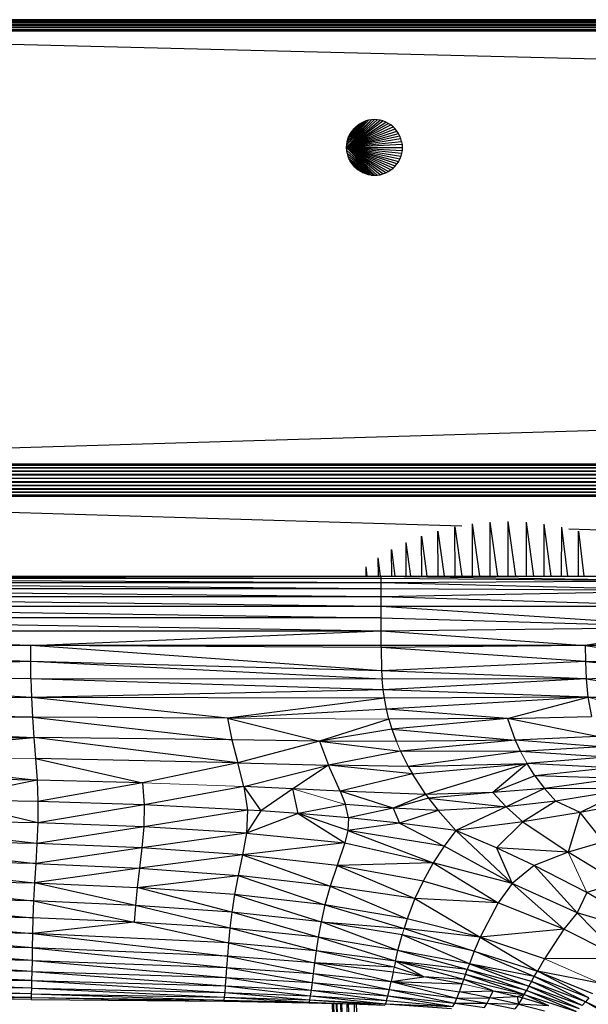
# Paper-space layout '_Back' of a CAD drawing. Header units: millimetres. Extents: x -1300 to 0, y 0 to 650.
# Tile 41 of 94: x -1039 to -988, y 516 to 605. Entities that reach past the tile are written whole.
import ezdxf

# ---------------------------------------------------------------- set-up
doc = ezdxf.new("R2010")
doc.units = ezdxf.units.MM

psp = doc.layouts.new('_Back')

# ---------------------------------------------------------------- linework, layer by layer
at = {"color": 7, "linetype": 'Continuous', "lineweight": 25}
for p, q in [((-212.213, 604.577), (-1087.213, 604.577)), ((-1087.213, 604.577), (-212.213, 604.572)), ((-1087.213, 604.572), (-212.213, 604.572)), ((-1087.213, 604.541), (-212.213, 604.572)), ((-1087.213, 604.541), (-212.213, 604.541)), ((-1087.213, 604.481), (-212.213, 604.541)), ((-1087.213, 604.481), (-212.213, 604.481)), ((-1087.213, 604.395), (-212.213, 604.481)), ((-1087.213, 604.284), (-212.213, 604.395)), ((-212.213, 604.395), (-1087.213, 604.395)), ((-1087.213, 604.152), (-212.213, 604.284)), ((-212.213, 604.284), (-1087.213, 604.284)), ((-1087.213, 604.152), (-212.213, 604.152)), ((-212.213, 604.152), (-1087.213, 604.002)), ((-212.213, 604.002), (-1087.213, 604.002)), ((-212.213, 604.002), (-1087.213, 603.84)), ((-212.213, 603.84), (-1087.213, 603.671)), ((-212.213, 603.84), (-1087.213, 603.84)), ((-1087.213, 603.671), (-212.213, 603.577)), ((-1087.213, 603.671), (-212.213, 603.671)), ((-1087.213, 603.577), (-212.213, 603.577)), ((-1087.213, 603.577), (-740.825, 594.85)), ((-1009.456, 593.098), (-1006.956, 595.598)), ((-1009.456, 593.098), (-1006.695, 595.584)), ((-1009.456, 593.098), (-1007.218, 595.584)), ((-1009.456, 593.098), (-1006.436, 595.544)), ((-1009.456, 593.098), (-1006.184, 595.476)), ((-1009.456, 593.098), (-1005.939, 595.382)), ((-1007.218, 595.584), (-1009.443, 593.359)), ((-1007.476, 595.544), (-1009.443, 593.359)), ((-1007.729, 595.476), (-1009.443, 593.359)), ((-1007.729, 595.476), (-1009.402, 593.618)), ((-1007.729, 595.476), (-1009.334, 593.871)), ((-1007.973, 595.382), (-1009.334, 593.871)), ((-1007.973, 595.382), (-1008.206, 595.263)), ((-1007.729, 595.476), (-1007.973, 595.382)), ((-1007.476, 595.544), (-1007.729, 595.476)), ((-1007.218, 595.584), (-1007.476, 595.544)), ((-1006.956, 595.598), (-1007.218, 595.584)), ((-1006.695, 595.584), (-1006.956, 595.598)), ((-1006.436, 595.544), (-1006.695, 595.584)), ((-1006.184, 595.476), (-1006.436, 595.544)), ((-1005.939, 595.382), (-1006.184, 595.476)), ((-1005.706, 595.263), (-1005.939, 595.382)), ((-1009.456, 593.098), (-1005.706, 595.263)), ((-1009.456, 593.098), (-1005.487, 595.121)), ((-1009.456, 593.098), (-1005.283, 594.956)), ((-1009.456, 593.098), (-1005.098, 594.771)), ((-1009.456, 593.098), (-1004.934, 594.568)), ((-1008.206, 595.263), (-1009.334, 593.871)), ((-1008.426, 595.121), (-1009.334, 593.871)), ((-1008.629, 594.956), (-1009.334, 593.871)), ((-1009.334, 593.871), (-1008.814, 594.771)), ((-1009.334, 593.871), (-1008.979, 594.568)), ((-1008.979, 594.568), (-1009.24, 594.115)), ((-1008.979, 594.568), (-1009.121, 594.348)), ((-1008.814, 594.771), (-1008.979, 594.568)), ((-1008.629, 594.956), (-1008.814, 594.771)), ((-1008.206, 595.263), (-1008.426, 595.121)), ((-1005.487, 595.121), (-1005.706, 595.263)), ((-1005.283, 594.956), (-1005.487, 595.121)), ((-1005.098, 594.771), (-1005.283, 594.956)), ((-1004.934, 594.568), (-1005.098, 594.771)), ((-1004.791, 594.348), (-1004.934, 594.568)), ((-1009.456, 593.098), (-1004.791, 594.348)), ((-1004.672, 594.115), (-1009.456, 593.098)), ((-1004.579, 593.871), (-1009.456, 593.098)), ((-1004.511, 593.618), (-1009.456, 593.098)), ((-1009.443, 593.359), (-1009.402, 593.618)), ((-1009.402, 593.618), (-1009.334, 593.871)), ((-1009.334, 593.871), (-1009.24, 594.115)), ((-1009.24, 594.115), (-1009.121, 594.348)), ((-1004.672, 594.115), (-1004.791, 594.348)), ((-1004.579, 593.871), (-1004.672, 594.115)), ((-1004.511, 593.618), (-1004.579, 593.871)), ((-1004.511, 593.618), (-1004.47, 593.359)), ((-1004.47, 593.359), (-1009.456, 593.098)), ((-1009.456, 593.098), (-1009.443, 593.359)), ((-1009.456, 593.098), (-1004.47, 592.837)), ((-1009.456, 593.098), (-1004.456, 593.098)), ((-1009.456, 593.098), (-1004.672, 592.081)), ((-1009.456, 593.098), (-1004.579, 592.326)), ((-1006.695, 590.612), (-1009.456, 593.098)), ((-1006.436, 590.653), (-1009.456, 593.098)), ((-1005.706, 590.933), (-1009.456, 593.098)), ((-1005.939, 590.814), (-1009.456, 593.098)), ((-1009.456, 593.098), (-1004.511, 592.578)), ((-1005.487, 591.076), (-1009.456, 593.098)), ((-1006.956, 590.598), (-1009.456, 593.098)), ((-1009.443, 592.837), (-1009.456, 593.098)), ((-1004.934, 591.629), (-1009.456, 593.098)), ((-1009.456, 593.098), (-1004.791, 591.848)), ((-1005.283, 591.24), (-1009.456, 593.098)), ((-1006.184, 590.721), (-1009.456, 593.098)), ((-1005.098, 591.425), (-1009.456, 593.098)), ((-1009.402, 592.578), (-1009.443, 592.837)), ((-1009.443, 592.837), (-1006.956, 590.598)), ((-1004.47, 592.837), (-1004.511, 592.578)), ((-1004.47, 593.359), (-1004.456, 593.098)), ((-1004.456, 593.098), (-1004.47, 592.837)), ((-1009.402, 592.578), (-1009.334, 592.326)), ((-1009.402, 592.578), (-1006.956, 590.598)), ((-1009.334, 592.326), (-1009.24, 592.081)), ((-1009.24, 592.081), (-1009.121, 591.848)), ((-1009.24, 592.081), (-1007.218, 590.612)), ((-1009.24, 592.081), (-1006.956, 590.598)), ((-1009.24, 592.081), (-1007.973, 590.814)), ((-1007.476, 590.653), (-1009.24, 592.081)), ((-1007.729, 590.721), (-1009.24, 592.081)), ((-1009.121, 591.848), (-1007.973, 590.814)), ((-1009.121, 591.848), (-1008.979, 591.629)), ((-1004.791, 591.848), (-1004.934, 591.629)), ((-1004.672, 592.081), (-1004.791, 591.848)), ((-1004.579, 592.326), (-1004.672, 592.081)), ((-1004.511, 592.578), (-1004.579, 592.326)), ((-1008.979, 591.629), (-1008.206, 590.933)), ((-1007.973, 590.814), (-1008.979, 591.629)), ((-1008.979, 591.629), (-1008.814, 591.425)), ((-1008.979, 591.629), (-1008.426, 591.076)), ((-1008.814, 591.425), (-1008.426, 591.076)), ((-1008.814, 591.425), (-1008.629, 591.24)), ((-1008.426, 591.076), (-1008.629, 591.24)), ((-1008.206, 590.933), (-1008.426, 591.076)), ((-1007.973, 590.814), (-1008.206, 590.933)), ((-1005.939, 590.814), (-1005.706, 590.933)), ((-1005.706, 590.933), (-1005.487, 591.076)), ((-1005.487, 591.076), (-1005.283, 591.24)), ((-1005.283, 591.24), (-1005.098, 591.425)), ((-1005.098, 591.425), (-1004.934, 591.629)), ((-1007.729, 590.721), (-1007.973, 590.814)), ((-1007.476, 590.653), (-1007.729, 590.721)), ((-1007.218, 590.612), (-1007.476, 590.653)), ((-1007.218, 590.612), (-1006.956, 590.598)), ((-1006.956, 590.598), (-1006.695, 590.612)), ((-1006.695, 590.612), (-1006.436, 590.653)), ((-1006.436, 590.653), (-1006.184, 590.721)), ((-1006.184, 590.721), (-1005.939, 590.814)), ((-520.673, 581.533), (-1087.216, 564.682)), ((-1087.216, 564.682), (-212.216, 564.682)), ((-1087.216, 564.682), (-212.216, 564.565)), ((-1087.216, 564.565), (-212.216, 564.565)), ((-212.216, 564.565), (-1087.216, 564.304)), ((-1087.216, 564.304), (-212.216, 564.304)), ((-212.216, 564.304), (-1087.216, 564.013)), ((-1087.216, 564.013), (-212.216, 564.013)), ((-212.216, 564.013), (-1087.216, 563.7)), ((-1087.216, 563.7), (-212.216, 563.7)), ((-1087.216, 563.373), (-212.216, 563.7)), ((-1087.216, 563.373), (-212.216, 563.373)), ((-212.216, 563.373), (-1087.216, 563.042)), ((-212.216, 563.042), (-1087.216, 562.715)), ((-1087.216, 563.042), (-212.216, 563.042)), ((-1087.216, 562.715), (-212.216, 562.715)), ((-212.216, 562.715), (-1087.216, 562.402)), ((-1087.216, 562.402), (-212.216, 562.402)), ((-212.216, 562.402), (-1087.216, 562.111)), ((-212.216, 562.111), (-1087.216, 562.111)), ((-212.216, 562.111), (-1087.216, 561.85)), ((-212.216, 561.85), (-1087.216, 561.85)), ((-212.216, 561.733), (-1087.216, 561.85)), ((-212.216, 561.733), (-1087.216, 561.733)), ((-1087.216, 561.733), (-999.085, 559.112)), ((-998.141, 554.576), (-998.148, 559.272)), ((-997.47, 554.576), (-998.139, 559.273)), ((-996.547, 554.576), (-996.549, 559.434)), ((-995.854, 554.576), (-996.54, 559.435)), ((-994.939, 554.576), (-994.935, 559.488)), ((-994.245, 554.576), (-994.926, 559.488)), ((-993.322, 559.43), (-993.331, 554.576)), ((-993.313, 559.429), (-992.658, 554.576)), ((-991.723, 559.264), (-991.737, 554.576)), ((-991.715, 559.262), (-991.105, 554.576)), ((-1001.229, 554.576), (-1001.244, 558.636)), ((-1000.664, 554.576), (-1001.236, 558.638)), ((-999.707, 554.576), (-999.718, 559.004)), ((-999.079, 554.576), (-999.71, 559.006)), ((-990.155, 558.992), (-990.173, 554.576)), ((-990.147, 558.99), (-989.598, 554.576)), ((-989.476, 558.826), (-845.446, 554.542)), ((-988.631, 558.62), (-988.652, 554.576)), ((-988.623, 558.617), (-988.149, 554.576)), ((-1004.087, 554.576), (-1004.105, 557.613)), ((-1003.692, 554.576), (-1004.098, 557.616)), ((-1002.694, 554.576), (-1002.711, 558.171)), ((-1002.208, 554.576), (-1002.704, 558.173)), ((-1005.393, 554.576), (-1005.41, 556.968)), ((-1005.099, 554.576), (-1005.404, 556.97)), ((-1006.598, 554.576), (-1006.611, 556.238)), ((-1006.407, 554.576), (-1006.606, 556.241)), ((-1007.689, 554.576), (-1007.696, 555.429)), ((-1007.597, 554.576), (-1007.692, 555.431)), ((-1077.216, 554.576), (-924.093, 554.576)), ((-1077.216, 554.576), (-1006.352, 554.388)), ((-1077.216, 554.388), (-1006.352, 554.017)), ((-1077.216, 554.388), (-1006.352, 554.388)), ((-1077.216, 554.017), (-1006.352, 553.468)), ((-1077.216, 554.017), (-1006.352, 554.017)), ((-1006.352, 548.167), (-1006.352, 554.576)), ((-1006.352, 554.576), (-977.544, 554.177)), ((-1006.352, 554.388), (-977.544, 554.177)), ((-1006.352, 554.017), (-977.544, 554.177)), ((-1006.352, 554.017), (-977.544, 553.292)), ((-1077.216, 553.468), (-1006.352, 552.751)), ((-1077.216, 553.468), (-1006.352, 553.468)), ((-1006.352, 553.468), (-977.544, 553.292)), ((-1006.352, 552.751), (-977.544, 553.292)), ((-1077.216, 552.751), (-1006.352, 551.873)), ((-1077.216, 552.751), (-1006.352, 552.751)), ((-1006.352, 552.751), (-977.544, 551.892)), ((-1077.216, 551.873), (-1006.352, 550.842)), ((-1077.216, 551.873), (-1006.352, 551.873)), ((-1006.352, 551.873), (-977.544, 551.892)), ((-1006.352, 551.873), (-977.544, 550.015)), ((-1077.216, 550.842), (-1006.352, 549.666)), ((-1006.352, 550.842), (-1077.216, 550.842)), ((-1006.352, 550.842), (-977.544, 550.015)), ((-1037.841, 548.352), (-1077.216, 549.666)), ((-1077.216, 549.666), (-1006.352, 549.666)), ((-1037.841, 548.352), (-1006.352, 549.666)), ((-1006.352, 549.666), (-977.544, 550.015)), ((-1006.352, 549.666), (-988.006, 548.352)), ((-977.544, 550.015), (-988.006, 548.352)), ((-1037.839, 546.91), (-1077.216, 548.352)), ((-917.989, 548.352), (-1077.216, 548.352)), ((-1006.313, 546.081), (-1037.841, 548.352)), ((-1037.839, 546.91), (-1037.841, 548.352)), ((-1006.352, 548.167), (-1037.841, 548.352)), ((-988.006, 548.352), (-1006.352, 548.167)), ((-1006.352, 548.167), (-1006.313, 546.081)), ((-987.997, 546.911), (-1006.352, 548.167)), ((-988.006, 548.352), (-977.542, 546.915)), ((-988.006, 548.352), (-987.997, 546.911)), ((-1037.839, 546.91), (-1077.216, 545.952)), ((-1037.823, 545.35), (-1037.839, 546.91)), ((-1006.265, 545.327), (-1037.839, 546.91)), ((-1006.313, 546.081), (-1037.839, 546.91)), ((-987.997, 546.911), (-1006.313, 546.081)), ((-987.997, 546.911), (-977.542, 546.915)), ((-987.997, 546.911), (-987.937, 545.355)), ((-987.997, 546.911), (-977.536, 545.923)), ((-1037.778, 543.685), (-1077.216, 545.952)), ((-1037.823, 545.35), (-1077.216, 545.952)), ((-987.937, 545.355), (-1006.313, 546.081)), ((-1006.313, 546.081), (-1006.265, 545.327)), ((-987.937, 545.355), (-977.536, 545.923)), ((-1037.823, 545.35), (-1037.778, 543.685)), ((-1006.166, 544.359), (-1037.823, 545.35)), ((-1006.265, 545.327), (-1037.823, 545.35)), ((-987.937, 545.355), (-1006.265, 545.327)), ((-1006.166, 544.359), (-1006.265, 545.327)), ((-987.937, 545.355), (-1006.166, 544.359)), ((-987.937, 545.355), (-977.494, 543.816)), ((-987.937, 545.355), (-987.775, 543.702)), ((-1006.166, 544.359), (-1037.778, 543.685)), ((-1006.057, 543.607), (-1006.166, 544.359)), ((-987.775, 543.702), (-1006.166, 544.359)), ((-1037.778, 543.685), (-1077.216, 543.253)), ((-1077.216, 543.253), (-1037.69, 541.925)), ((-1037.778, 543.685), (-1037.69, 541.925)), ((-1020.171, 541.814), (-1037.778, 543.685)), ((-1006.057, 543.607), (-1037.778, 543.685)), ((-1006.057, 543.607), (-1020.171, 541.814)), ((-987.775, 543.702), (-1006.057, 543.607)), ((-1005.867, 542.62), (-1006.057, 543.607)), ((-987.775, 543.702), (-1005.867, 542.62)), ((-994.99, 541.805), (-987.775, 543.702)), ((-987.775, 543.702), (-977.494, 543.816)), ((-987.775, 543.702), (-977.475, 543.281)), ((-987.775, 543.702), (-987.46, 541.967)), ((-1005.867, 542.62), (-1020.171, 541.814)), ((-1005.652, 541.742), (-1005.867, 542.62)), ((-994.99, 541.805), (-1005.867, 542.62)), ((-1077.216, 541.984), (-1037.555, 540.086)), ((-1037.69, 541.925), (-1077.216, 541.984)), ((-1037.69, 541.925), (-1037.555, 540.086)), ((-1037.69, 541.925), (-1019.761, 539.869)), ((-1020.171, 541.814), (-1037.69, 541.925)), ((-1020.171, 541.814), (-1019.761, 539.869)), ((-1020.171, 541.814), (-1011.895, 539.767)), ((-1005.652, 541.742), (-1011.895, 539.767)), ((-994.99, 541.805), (-1005.652, 541.742)), ((-1005.652, 541.742), (-1005.38, 540.83)), ((-994.99, 541.805), (-1005.38, 540.83)), ((-994.99, 541.805), (-987.46, 541.967)), ((-994.99, 541.805), (-994.305, 539.848)), ((-986.935, 540.166), (-994.99, 541.805)), ((-1005.38, 540.83), (-1011.895, 539.767)), ((-1005.38, 540.83), (-1004.976, 539.718)), ((-1005.38, 540.83), (-994.305, 539.848)), ((-1077.216, 540.235), (-1037.555, 540.086)), ((-1056.981, 538.349), (-1037.555, 540.086)), ((-1037.555, 540.086), (-1037.401, 538.191)), ((-1019.236, 537.818), (-1037.555, 540.086)), ((-1019.761, 539.869), (-1037.555, 540.086)), ((-1019.761, 539.869), (-1019.236, 537.818)), ((-1011.895, 539.767), (-1019.761, 539.869)), ((-1011.895, 539.767), (-1019.236, 537.818)), ((-1011.895, 539.767), (-1011.076, 537.607)), ((-1011.895, 539.767), (-1004.611, 538.865)), ((-1004.976, 539.718), (-1011.895, 539.767)), ((-994.305, 539.848), (-1004.976, 539.718)), ((-994.305, 539.848), (-1004.611, 538.865)), ((-986.935, 540.166), (-994.305, 539.848)), ((-994.305, 539.848), (-993.828, 538.819)), ((-986.571, 539.243), (-994.305, 539.848)), ((-1004.611, 538.865), (-1011.076, 537.607)), ((-1004.611, 538.865), (-1003.92, 537.492)), ((-993.828, 538.819), (-1004.611, 538.865)), ((-993.828, 538.819), (-1003.92, 537.492)), ((-986.571, 539.243), (-993.828, 538.819)), ((-986.126, 538.309), (-993.828, 538.819)), ((-1056.981, 538.349), (-1037.269, 536.267)), ((-1037.401, 538.191), (-1037.269, 536.267)), ((-1037.401, 538.191), (-1027.803, 536.03)), ((-1019.236, 537.818), (-1037.401, 538.191)), ((-986.126, 538.309), (-993.242, 537.754)), ((-1019.236, 537.818), (-1027.803, 536.03)), ((-1018.687, 535.692), (-1019.236, 537.818)), ((-1019.236, 537.818), (-1011.076, 537.607)), ((-1018.687, 535.692), (-1011.076, 537.607)), ((-1011.076, 537.607), (-1014.289, 535.487)), ((-1010.044, 535.273), (-1011.076, 537.607)), ((-1003.92, 537.492), (-1011.076, 537.607)), ((-1003.545, 536.832), (-1011.076, 537.607)), ((-1003.92, 537.492), (-993.242, 537.754)), ((-1003.92, 537.492), (-1003.545, 536.832)), ((-1003.545, 536.832), (-993.242, 537.754)), ((-993.242, 537.754), (-1002.335, 534.98)), ((-993.242, 537.754), (-996.314, 535.144)), ((-985.591, 537.364), (-993.242, 537.754)), ((-992.531, 536.654), (-993.242, 537.754)), ((-985.591, 537.364), (-992.531, 536.654)), ((-1037.269, 536.267), (-1056.964, 536.487)), ((-1037.269, 536.267), (-1045.958, 534.509)), ((-1037.269, 536.267), (-1037.195, 534.34)), ((-1027.803, 536.03), (-1037.269, 536.267)), ((-1003.545, 536.832), (-1010.044, 535.273)), ((-1002.335, 534.98), (-1003.545, 536.832)), ((-992.531, 536.654), (-996.314, 535.144)), ((-984.955, 536.41), (-992.531, 536.654)), ((-992.531, 536.654), (-991.674, 535.521)), ((-984.955, 536.41), (-991.674, 535.521)), ((-1027.803, 536.03), (-1037.195, 534.34)), ((-1027.803, 536.03), (-1027.65, 534.034)), ((-1018.687, 535.692), (-1027.65, 534.034)), ((-1018.687, 535.692), (-1018.362, 533.562)), ((-1018.687, 535.692), (-1017.178, 533.487)), ((-1014.289, 535.487), (-1018.687, 535.692)), ((-1014.289, 535.487), (-1017.178, 533.487)), ((-1010.044, 535.273), (-1014.289, 535.487)), ((-1013.81, 533.248), (-1014.289, 535.487)), ((-1010.044, 535.273), (-1009.564, 534.061)), ((-1002.335, 534.98), (-1010.044, 535.273)), ((-1005.257, 533.747), (-1010.044, 535.273)), ((-991.674, 535.521), (-996.314, 535.144)), ((-991.674, 535.521), (-995.127, 533.85)), ((-984.208, 535.448), (-991.674, 535.521)), ((-991.674, 535.521), (-990.645, 534.357)), ((-984.208, 535.448), (-990.645, 534.357)), ((-984.208, 535.448), (-988.464, 533.336)), ((-1037.208, 532.435), (-1045.958, 534.509)), ((-1037.195, 534.34), (-1045.958, 534.509)), ((-1037.195, 534.34), (-1037.208, 532.435)), ((-1027.65, 534.034), (-1037.195, 534.34)), ((-1002.335, 534.98), (-1005.257, 533.747)), ((-1002.08, 534.629), (-1005.257, 533.747)), ((-996.314, 535.144), (-1002.335, 534.98)), ((-1002.335, 534.98), (-1002.08, 534.629)), ((-996.314, 535.144), (-1002.08, 534.629)), ((-1002.08, 534.629), (-995.127, 533.85)), ((-1002.08, 534.629), (-1001.22, 533.523)), ((-996.314, 535.144), (-995.127, 533.85)), ((-990.645, 534.357), (-995.127, 533.85)), ((-990.645, 534.357), (-993.607, 532.513)), ((-988.464, 533.336), (-990.645, 534.357)), ((-1027.65, 534.034), (-1037.208, 532.435)), ((-1027.65, 534.034), (-1027.682, 532.074)), ((-1018.362, 533.562), (-1027.682, 532.074)), ((-1018.362, 533.562), (-1027.65, 534.034)), ((-1018.362, 533.562), (-1018.455, 531.501)), ((-1017.178, 533.487), (-1018.455, 531.501)), ((-1017.178, 533.487), (-1018.362, 533.562)), ((-1013.81, 533.248), (-1017.178, 533.487)), ((-1009.564, 534.061), (-1013.81, 533.248)), ((-1005.257, 533.747), (-1009.564, 534.061)), ((-1009.289, 532.867), (-1009.564, 534.061)), ((-1005.257, 533.747), (-1009.289, 532.867)), ((-1001.22, 533.523), (-1005.257, 533.747)), ((-1005.257, 533.747), (-1004.696, 532.388)), ((-1001.22, 533.523), (-1004.696, 532.388)), ((-995.127, 533.85), (-1001.22, 533.523)), ((-999.651, 531.732), (-1001.22, 533.523)), ((-995.127, 533.85), (-999.651, 531.732)), ((-995.127, 533.85), (-993.607, 532.513)), ((-986.072, 533.812), (-988.464, 533.336)), ((-1037.208, 532.435), (-1056.957, 532.76)), ((-1037.287, 530.571), (-1056.957, 532.76)), ((-1013.81, 533.248), (-1018.455, 531.501)), ((-1013.81, 533.248), (-1009.606, 530.622)), ((-1009.289, 532.867), (-1013.81, 533.248)), ((-1009.338, 531.72), (-1013.81, 533.248)), ((-1009.289, 532.867), (-1009.338, 531.72)), ((-1004.696, 532.388), (-1009.289, 532.867)), ((-988.464, 533.336), (-993.607, 532.513)), ((-988.464, 533.336), (-989.546, 529.779)), ((-986.376, 530.717), (-988.464, 533.336)), ((-1037.208, 532.435), (-1037.287, 530.571)), ((-1027.682, 532.074), (-1037.287, 530.571)), ((-1027.682, 532.074), (-1037.208, 532.435)), ((-1027.682, 532.074), (-1027.845, 530.172)), ((-1018.455, 531.501), (-1027.682, 532.074)), ((-1009.338, 531.72), (-1009.606, 530.622)), ((-1004.696, 532.388), (-1009.338, 531.72)), ((-1009.338, 531.72), (-1001.67, 528.833)), ((-1000.696, 530.338), (-1009.338, 531.72)), ((-999.651, 531.732), (-1004.696, 532.388)), ((-1004.696, 532.388), (-1000.696, 530.338)), ((-999.651, 531.732), (-1000.696, 530.338)), ((-993.607, 532.513), (-999.651, 531.732)), ((-995.983, 530.177), (-999.651, 531.732)), ((-999.651, 531.732), (-994.564, 526.96)), ((-993.607, 532.513), (-995.983, 530.177)), ((-993.607, 532.513), (-989.546, 529.779)), ((-1037.287, 530.571), (-1056.967, 530.93)), ((-1056.967, 530.93), (-1037.397, 528.766)), ((-1018.455, 531.501), (-1027.845, 530.172)), ((-1018.455, 531.501), (-1018.804, 529.54)), ((-1018.455, 531.501), (-1009.606, 530.622)), ((-1037.287, 530.571), (-1037.397, 528.766)), ((-1027.845, 530.172), (-1037.397, 528.766)), ((-1027.845, 530.172), (-1037.287, 530.571)), ((-1027.845, 530.172), (-1028.062, 528.348)), ((-1018.804, 529.54), (-1027.845, 530.172)), ((-1009.606, 530.622), (-1018.804, 529.54)), ((-1009.606, 530.622), (-1010.303, 528.584)), ((-1009.606, 530.622), (-1001.67, 528.833)), ((-1000.696, 530.338), (-1001.67, 528.833)), ((-994.564, 526.96), (-1000.696, 530.338)), ((-989.546, 529.779), (-995.983, 530.177)), ((-995.983, 530.177), (-994.564, 526.96)), ((-992.588, 528.6), (-995.983, 530.177)), ((-986.376, 530.717), (-989.546, 529.779)), ((-1037.397, 528.766), (-1056.98, 529.145)), ((-1056.98, 529.145), (-1037.506, 527.039)), ((-1018.804, 529.54), (-1028.062, 528.348)), ((-1018.804, 529.54), (-1019.19, 527.696)), ((-1018.804, 529.54), (-1010.919, 526.736)), ((-1010.303, 528.584), (-1018.804, 529.54)), ((-989.546, 529.779), (-992.588, 528.6)), ((-985.06, 527.037), (-989.546, 529.779)), ((-1037.397, 528.766), (-1037.506, 527.039)), ((-1028.062, 528.348), (-1037.506, 527.039)), ((-1037.397, 528.766), (-1028.062, 528.348)), ((-1028.062, 528.348), (-1028.271, 526.62)), ((-1028.062, 528.348), (-1019.19, 527.696)), ((-1010.303, 528.584), (-1010.919, 526.736)), ((-1001.67, 528.833), (-1010.303, 528.584)), ((-1010.303, 528.584), (-1003.308, 525.614)), ((-1002.582, 527.174), (-1010.303, 528.584)), ((-1001.67, 528.833), (-1002.582, 527.174)), ((-994.564, 526.96), (-1001.67, 528.833)), ((-1001.67, 528.833), (-995.829, 525.222)), ((-992.588, 528.6), (-994.564, 526.96)), ((-987.874, 526.166), (-992.588, 528.6)), ((-992.588, 528.6), (-988.725, 524.325)), ((-1056.994, 527.422), (-1037.506, 527.039)), ((-1056.994, 527.422), (-1037.587, 525.408)), ((-1028.271, 526.62), (-1019.19, 527.696)), ((-1019.19, 527.696), (-1019.528, 525.978)), ((-1010.919, 526.736), (-1019.19, 527.696)), ((-1019.19, 527.696), (-1011.399, 525.056)), ((-1037.506, 527.039), (-1037.587, 525.408)), ((-1037.506, 527.039), (-1028.271, 526.62)), ((-1028.427, 525.003), (-1037.506, 527.039)), ((-1028.271, 526.62), (-1028.427, 525.003)), ((-1019.528, 525.978), (-1028.271, 526.62)), ((-1019.778, 524.394), (-1028.271, 526.62)), ((-1010.919, 526.736), (-1011.399, 525.056)), ((-1003.308, 525.614), (-1010.919, 526.736)), ((-1010.919, 526.736), (-1004.008, 523.797)), ((-1002.582, 527.174), (-1003.308, 525.614)), ((-995.829, 525.222), (-1002.582, 527.174)), ((-994.564, 526.96), (-995.829, 525.222)), ((-988.725, 524.325), (-994.564, 526.96)), ((-994.564, 526.96), (-989.94, 522.856)), ((-985.06, 527.037), (-987.874, 526.166)), ((-1037.587, 525.408), (-1057.004, 525.778)), ((-1057.004, 525.778), (-1037.642, 523.883)), ((-1019.528, 525.978), (-1019.778, 524.394)), ((-1011.399, 525.056), (-1019.528, 525.978)), ((-1019.528, 525.978), (-1011.752, 523.532)), ((-1003.308, 525.614), (-1004.008, 523.797)), ((-995.829, 525.222), (-1003.308, 525.614)), ((-1003.308, 525.614), (-997.446, 522.163)), ((-987.874, 526.166), (-988.725, 524.325)), ((-980.58, 521.905), (-987.874, 526.166)), ((-1037.587, 525.408), (-1037.642, 523.883)), ((-1028.427, 525.003), (-1037.587, 525.408)), ((-1037.587, 525.408), (-1028.534, 523.507)), ((-1028.427, 525.003), (-1028.534, 523.507)), ((-1019.778, 524.394), (-1028.427, 525.003)), ((-1019.952, 522.944), (-1028.427, 525.003)), ((-1011.399, 525.056), (-1011.752, 523.532)), ((-1004.008, 523.797), (-1011.399, 525.056)), ((-1011.399, 525.056), (-1004.295, 522.924)), ((-995.829, 525.222), (-997.446, 522.163)), ((-989.94, 522.856), (-995.829, 525.222)), ((-1037.642, 523.883), (-1057.011, 524.228)), ((-1057.011, 524.228), (-1037.679, 522.477)), ((-1037.642, 523.883), (-1037.679, 522.477)), ((-1028.534, 523.507), (-1037.642, 523.883)), ((-1019.778, 524.394), (-1019.952, 522.944)), ((-1011.752, 523.532), (-1019.778, 524.394)), ((-1012.005, 522.156), (-1019.778, 524.394)), ((-1004.008, 523.797), (-1004.295, 522.924)), ((-997.446, 522.163), (-1004.008, 523.797)), ((-988.725, 524.325), (-989.94, 522.856)), ((-980.58, 521.905), (-988.725, 524.325)), ((-988.725, 524.325), (-984.74, 520.243)), ((-1028.534, 523.507), (-1037.679, 522.477)), ((-1019.952, 522.944), (-1028.534, 523.507)), ((-1028.534, 523.507), (-1020.071, 521.631)), ((-1019.952, 522.944), (-1020.071, 521.631)), ((-1012.005, 522.156), (-1019.952, 522.944)), ((-1012.186, 520.924), (-1019.952, 522.944)), ((-1011.752, 523.532), (-1012.005, 522.156)), ((-1011.752, 523.532), (-1004.295, 522.924)), ((-1004.836, 520.96), (-1011.752, 523.532)), ((-1004.462, 522.371), (-1011.752, 523.532)), ((-997.446, 522.163), (-1004.295, 522.924)), ((-1004.295, 522.924), (-997.992, 520.881)), ((-989.94, 522.856), (-997.446, 522.163)), ((-989.94, 522.856), (-991.672, 520.206)), ((-984.74, 520.243), (-989.94, 522.856)), ((-1037.679, 522.477), (-1057.016, 522.788)), ((-1037.706, 521.201), (-1057.016, 522.788)), ((-1037.679, 522.477), (-1037.706, 521.201)), ((-1020.071, 521.631), (-1037.679, 522.477)), ((-1037.679, 522.477), (-1020.16, 520.455)), ((-1012.005, 522.156), (-1012.186, 520.924)), ((-1004.836, 520.96), (-1012.005, 522.156)), ((-1005.059, 519.982), (-1012.005, 522.156)), ((-1004.836, 520.96), (-1004.462, 522.371)), ((-997.992, 520.881), (-1004.462, 522.371)), ((-998.424, 519.758), (-1004.462, 522.371)), ((-997.446, 522.163), (-997.992, 520.881)), ((-997.446, 522.163), (-992.31, 519.104)), ((-991.672, 520.206), (-997.446, 522.163)), ((-1037.706, 521.201), (-1057.019, 521.476)), ((-1037.728, 520.066), (-1057.019, 521.476)), ((-1037.706, 521.201), (-1037.728, 520.066)), ((-1020.16, 520.455), (-1037.706, 521.201)), ((-1037.706, 521.201), (-1020.236, 519.419)), ((-1020.071, 521.631), (-1020.16, 520.455)), ((-1012.186, 520.924), (-1020.071, 521.631)), ((-1020.071, 521.631), (-1012.326, 519.832)), ((-1037.728, 520.066), (-1057.022, 520.304)), ((-1037.748, 519.078), (-1057.022, 520.304)), ((-1020.16, 520.455), (-1020.236, 519.419)), ((-1012.326, 519.832), (-1020.16, 520.455)), ((-1020.16, 520.455), (-1012.447, 518.878)), ((-1012.186, 520.924), (-1012.326, 519.832)), ((-1005.059, 519.982), (-1012.186, 520.924)), ((-1005.171, 519.453), (-1012.186, 520.924)), ((-1005.059, 519.982), (-1004.836, 520.96)), ((-998.424, 519.758), (-1004.836, 520.96)), ((-998.606, 519.253), (-1004.836, 520.96)), ((-997.992, 520.881), (-998.424, 519.758)), ((-997.992, 520.881), (-992.31, 519.104)), ((-992.587, 518.612), (-997.992, 520.881)), ((-991.672, 520.206), (-992.31, 519.104)), ((-984.74, 520.243), (-991.672, 520.206)), ((-1037.748, 519.078), (-1057.024, 519.282)), ((-1037.766, 518.243), (-1057.024, 519.282)), ((-1037.728, 520.066), (-1037.748, 519.078)), ((-1037.728, 520.066), (-1020.236, 519.419)), ((-1037.728, 520.066), (-1020.304, 518.526)), ((-1020.236, 519.419), (-1020.304, 518.526)), ((-1020.236, 519.419), (-1012.447, 518.878)), ((-1020.236, 519.419), (-1012.554, 518.064)), ((-1012.326, 519.832), (-1012.447, 518.878)), ((-1005.171, 519.453), (-1012.326, 519.832)), ((-1012.326, 519.832), (-1005.446, 518.158)), ((-1005.265, 519.003), (-1012.326, 519.832)), ((-1005.059, 519.982), (-1005.171, 519.453)), ((-1002.523, 518.582), (-1005.171, 519.453)), ((-998.606, 519.253), (-1005.059, 519.982)), ((-1002.523, 518.582), (-1005.059, 519.982)), ((-998.77, 518.784), (-1005.059, 519.982)), ((-998.92, 518.349), (-1005.059, 519.982)), ((-998.77, 518.784), (-998.606, 519.253)), ((-998.424, 519.758), (-998.606, 519.253)), ((-993.074, 517.739), (-998.606, 519.253)), ((-998.606, 519.253), (-993.288, 517.355)), ((-992.587, 518.612), (-998.424, 519.758)), ((-998.424, 519.758), (-993.074, 517.739)), ((-992.841, 518.157), (-998.424, 519.758)), ((-1037.766, 518.243), (-1057.026, 518.414)), ((-1037.78, 517.568), (-1057.026, 518.414)), ((-1037.748, 519.078), (-1037.766, 518.243)), ((-1037.748, 519.078), (-1020.304, 518.526)), ((-1037.748, 519.078), (-1020.362, 517.781)), ((-1020.304, 518.526), (-1020.362, 517.781)), ((-1020.304, 518.526), (-1012.554, 518.064)), ((-1020.304, 518.526), (-1012.647, 517.395)), ((-1012.447, 518.878), (-1012.554, 518.064)), ((-1012.447, 518.878), (-1005.446, 518.158)), ((-1012.447, 518.878), (-1005.606, 517.45)), ((-1005.265, 519.003), (-1005.446, 518.158)), ((-1005.446, 518.158), (-1002.523, 518.582)), ((-1002.523, 518.582), (-1005.265, 519.003)), ((-998.92, 518.349), (-1002.523, 518.582)), ((-999.059, 517.948), (-1002.523, 518.582)), ((-998.92, 518.349), (-998.77, 518.784)), ((-993.288, 517.355), (-998.77, 518.784)), ((-993.488, 517.004), (-998.77, 518.784)), ((-992.841, 518.157), (-992.587, 518.612)), ((-992.587, 518.612), (-992.31, 519.104)), ((-987.688, 516.703), (-992.587, 518.612)), ((-987.998, 516.345), (-992.587, 518.612)), ((-986.61, 517.998), (-992.31, 519.104)), ((-987.688, 516.703), (-992.31, 519.104)), ((-992.31, 519.104), (-987.355, 517.097)), ((-1037.78, 517.568), (-1057.028, 517.707)), ((-1037.791, 517.058), (-1057.028, 517.707)), ((-1037.78, 517.568), (-1037.791, 517.058)), ((-1037.766, 518.243), (-1037.78, 517.568)), ((-1037.78, 517.568), (-1020.411, 517.19)), ((-1037.78, 517.568), (-1020.45, 516.758)), ((-1037.766, 518.243), (-1020.362, 517.781)), ((-1037.766, 518.243), (-1020.411, 517.19)), ((-1020.362, 517.781), (-1020.411, 517.19)), ((-1020.362, 517.781), (-1012.647, 517.395)), ((-1020.362, 517.781), (-1012.724, 516.874)), ((-1012.554, 518.064), (-1012.647, 517.395)), ((-1012.554, 518.064), (-1005.606, 517.45)), ((-1012.554, 518.064), (-1005.745, 516.881)), ((-1005.606, 517.45), (-1005.446, 518.158)), ((-1005.446, 518.158), (-999.059, 517.948)), ((-1005.446, 518.158), (-999.543, 516.667)), ((-1005.446, 518.158), (-999.316, 517.242)), ((-999.316, 517.242), (-999.059, 517.948)), ((-999.059, 517.948), (-998.92, 518.349)), ((-993.488, 517.004), (-998.92, 518.349)), ((-996.268, 517.341), (-998.92, 518.349)), ((-993.074, 517.739), (-993.288, 517.355)), ((-992.841, 518.157), (-993.074, 517.739)), ((-988.286, 516.021), (-993.074, 517.739)), ((-993.074, 517.739), (-988.557, 515.731)), ((-987.998, 516.345), (-992.841, 518.157)), ((-988.286, 516.021), (-992.841, 518.157)), ((-1037.8, 516.718), (-1057.031, 516.802)), ((-1037.805, 516.556), (-1057.031, 516.802)), ((-1037.805, 516.556), (-1057.031, 516.617)), ((-1037.791, 517.058), (-1057.03, 517.168)), ((-1037.8, 516.718), (-1057.03, 517.168)), ((-1037.8, 516.718), (-1037.805, 516.556)), ((-1037.791, 517.058), (-1037.8, 516.718)), ((-1037.8, 516.718), (-1020.495, 516.39)), ((-1037.791, 517.058), (-1020.45, 516.758)), ((-1037.791, 517.058), (-1020.478, 516.49)), ((-1020.45, 516.758), (-1020.478, 516.49)), ((-1020.411, 517.19), (-1020.45, 516.758)), ((-1020.45, 516.758), (-1012.786, 516.508)), ((-1020.45, 516.758), (-1012.831, 516.299)), ((-1020.411, 517.19), (-1012.724, 516.874)), ((-1020.411, 517.19), (-1012.786, 516.508)), ((-1012.724, 516.874), (-1012.786, 516.508)), ((-1012.647, 517.395), (-1012.724, 516.874)), ((-1012.724, 516.874), (-1005.86, 516.454)), ((-1012.724, 516.874), (-1005.952, 516.175)), ((-1012.647, 517.395), (-1005.745, 516.881)), ((-1012.647, 517.395), (-1005.86, 516.454)), ((-1005.86, 516.454), (-1005.745, 516.881)), ((-1005.745, 516.881), (-1005.606, 517.45)), ((-1005.745, 516.881), (-999.739, 516.225)), ((-1005.745, 516.881), (-999.903, 515.917)), ((-1005.606, 517.45), (-999.543, 516.667)), ((-1005.606, 517.45), (-999.739, 516.225)), ((-999.739, 516.225), (-999.543, 516.667)), ((-999.543, 516.667), (-999.316, 517.242)), ((-999.543, 516.667), (-996.568, 516.714)), ((-999.543, 516.667), (-996.833, 516.214)), ((-999.316, 517.242), (-996.268, 517.341)), ((-996.568, 516.714), (-999.316, 517.242)), ((-996.833, 516.214), (-996.568, 516.714)), ((-996.568, 516.714), (-996.268, 517.341)), ((-996.568, 516.714), (-994.126, 516.807)), ((-994.02, 516.142), (-996.568, 516.714)), ((-996.268, 517.341), (-993.488, 517.004)), ((-996.268, 517.341), (-994.126, 516.807)), ((-994.126, 516.807), (-993.488, 517.004)), ((-993.675, 516.686), (-994.126, 516.807)), ((-994.126, 516.807), (-994.02, 516.142)), ((-993.675, 516.686), (-994.02, 516.142)), ((-993.675, 516.686), (-993.488, 517.004)), ((-991.271, 515.987), (-993.675, 516.686)), ((-993.488, 517.004), (-993.288, 517.355)), ((-993.488, 517.004), (-988.81, 515.473)), ((-991.271, 515.987), (-993.488, 517.004)), ((-993.288, 517.355), (-988.557, 515.731)), ((-988.81, 515.473), (-993.288, 517.355)), ((-987.688, 516.703), (-987.998, 516.345)), ((-1037.805, 516.556), (-1020.495, 516.39)), ((-1020.478, 516.49), (-1020.495, 516.39)), ((-1020.495, 516.39), (-1012.858, 516.252)), ((-1020.478, 516.49), (-1012.831, 516.299)), ((-1020.478, 516.49), (-1012.858, 516.252)), ((-1012.831, 516.299), (-1012.858, 516.252)), ((-1012.858, 516.252), (-1008.217, 516.127)), ((-1012.786, 516.508), (-1012.831, 516.299)), ((-1012.831, 516.299), (-1006.019, 516.045)), ((-1012.786, 516.508), (-1005.952, 516.175)), ((-1012.786, 516.508), (-1006.019, 516.045)), ((-1010.11, 488.953), (-1010.716, 516.194)), ((-1010.036, 489.957), (-1010.614, 516.192)), ((-1009.815, 490.952), (-1010.596, 516.191)), ((-1009.815, 490.952), (-1010.359, 516.185)), ((-1009.452, 491.929), (-1010.316, 516.184)), ((-1009.452, 491.929), (-1009.959, 516.174)), ((-1008.952, 492.878), (-1009.88, 516.172)), ((-1008.952, 492.878), (-1009.419, 516.159)), ((-1008.322, 493.79), (-1009.297, 516.156)), ((-1008.322, 493.79), (-1008.746, 516.141)), ((-1007.566, 494.657), (-1008.575, 516.136)), ((-1005.952, 516.175), (-1006.019, 516.045)), ((-1005.86, 516.454), (-1005.952, 516.175)), ((-1005.952, 516.175), (-999.903, 515.917)), ((-1005.952, 516.175), (-1000.033, 515.748)), ((-1005.86, 516.454), (-999.903, 515.917)), ((-999.903, 515.917), (-999.739, 516.225)), ((-999.739, 516.225), (-996.833, 516.214)), ((-999.739, 516.225), (-997.062, 515.844)), ((-997.062, 515.844), (-996.833, 516.214)), ((-996.833, 516.214), (-994.02, 516.142)), ((-996.833, 516.214), (-994.325, 515.723)), ((-994.02, 516.142), (-994.325, 515.723)), ((-991.271, 515.987), (-994.02, 516.142)), ((-994.02, 516.142), (-991.664, 515.53)), ((-987.998, 516.345), (-988.286, 516.021)), ((-983.836, 514.367), (-987.998, 516.345)), ((-984.187, 514.143), (-987.998, 516.345))]:
    psp.add_line(p, q, dxfattribs=at)
at = {"color": 142, "linetype": 'Continuous', "lineweight": 18, "true_color": 0x0080c0}
for p, q in [((-1008.426, 595.121), (-1008.629, 594.956)), ((-1009.334, 592.326), (-1006.956, 590.598)), ((-987.775, 543.702), (-981.953, 542.15)), ((-1005.652, 541.742), (-1020.171, 541.814)), ((-1004.976, 539.718), (-1004.611, 538.865)), ((-993.828, 538.819), (-993.242, 537.754)), ((-1056.981, 538.349), (-1037.401, 538.191)), ((-1018.687, 535.692), (-1027.803, 536.03)), ((-1009.564, 534.061), (-1014.289, 535.487)), ((-989.546, 529.779), (-987.874, 526.166)), ((-1004.462, 522.371), (-1004.295, 522.924)), ((-986.61, 517.998), (-991.672, 520.206)), ((-1005.171, 519.453), (-1005.265, 519.003)), ((-999.059, 517.948), (-996.268, 517.341)), ((-1037.8, 516.718), (-1020.478, 516.49)), ((-1010.036, 489.957), (-1010.713, 516.194))]:
    psp.add_line(p, q, dxfattribs=at)

doc.saveas('drawing.dxf')
